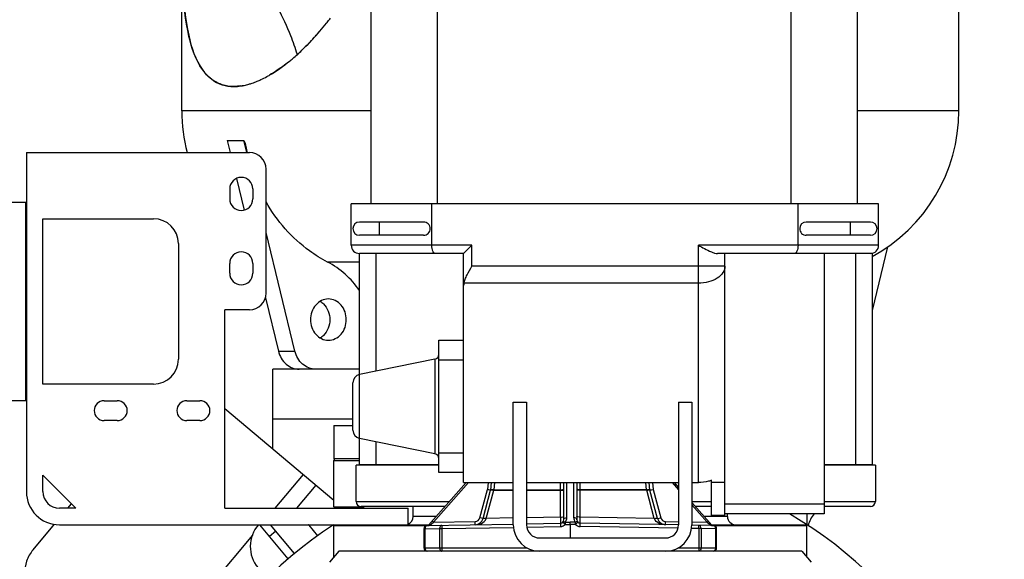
# Model space of a CAD drawing. Header units: metres. Extents: x 70279.8 to 70377.7, y 409251.8 to 409331.5.
# Tile 89 of 244: x 70311.242 to 70311.837, y 409311.284 to 409311.61. Entities that reach past the tile are written whole.
import ezdxf

# ---------------------------------------------------------------- set-up
doc = ezdxf.new("R2010")
doc.units = ezdxf.units.M
for name, color, linetype in [('02___PRT_ALL_AXES', 7, 'Continuous'), ('1_AXES', 7, 'Continuous'), ('AX', 7, 'Continuous')]:
    doc.layers.add(name, color=color, linetype=linetype)

# ---------------------------------------------------------------- blocks, each defined once
blk = doc.blocks.new('PASS UNIT_20170322')
at = {"linetype": 'Continuous'}
for p, q in [((2603.5, 1257.88), (2603.5, 1279.38)), ((2723.5, 1279.38), (2723.5, 1257.88)), ((2753.5, 1257.38), (2548.5, 1257.38)), ((2604, 1257.38), (2603.5, 1257.88)), ((2723.5, 1257.88), (2603.5, 1257.88)), ((2723, 1257.38), (2723.5, 1257.88)), ((2753.5, 1257.38), (2753.5, 1122.38)), ((2513.31, 1253.36), (2528.75, 1240.4)), ((2613.5, 1180.38), (2613.5, 1247.38)), ((2613.5, 1247.38), (2713.5, 1247.38)), ((2713.5, 1247.38), (2713.5, 1180.38)), ((2528.5, 1237.38), (2528.5, 1013.76)), ((2538.5, 1232.23), (2541.13, 1230.01)), ((2591.5, 1202.38), (2591.5, 1210.38)), ((2603.5, 1210.38), (2603.5, 1202.38)), ((2522.18, 1120.69), (2436.33, 1192.73)), ((2698.5, 1165.38), (2628.5, 1165.38)), ((2778.7, 1048.88), (2778.7, 1163.38)), ((2778.7, 1163.38), (2860.57, 1163.38)), ((2591.5, 1152.38), (2591.5, 1160.38)), ((2603.5, 1160.38), (2603.5, 1152.38)), ((2538.5, 1137.38), (2538.5, 1026.38)), ((2538.5, 1137.38), (2658.5, 1137.38)), ((2598.75, 1137.38), (2543.37, 1071.38)), ((2658.5, 1122.38), (2658.5, 1137.38)), ((2680.5, 1134.38), (2686.5, 1134.38)), ((2731.5, 1134.38), (2725.5, 1134.38)), ((2760.82, 1135.9), (2753.5, 1134.12)), ((2760.82, 1135.9), (2760.82, 1125.9)), ((2737.84, 1130.31), (2718.72, 1125.66)), ((2753.5, 1124.12), (2760.82, 1125.9)), ((2760.82, 1125.9), (2759.09, 1125.03)), ((2686.5, 1120.38), (2680.5, 1120.38)), ((2731.5, 1120.38), (2725.5, 1120.38)), ((2507.92, 1098.98), (2528.5, 1116.25)), ((2511.14, 1095.15), (2528.5, 1109.72)), ((2524.6, 1106.45), (2521.39, 1110.28)), ((2574.41, 1108.38), (2622.5, 1108.38)), ((2592.5, 1108.38), (2592.5, 1059.88)), ((2622.5, 1055.88), (2622.5, 1108.38)), ((2665.76, 1112.78), (2633.44, 1104.92)), ((2633.44, 1094.92), (2705.24, 1112.38)), ((2668.5, 1112.38), (2743.5, 1112.38)), ((2558.89, 1089.88), (2538.5, 1107)), ((2633.44, 1104.92), (2633.44, 1094.92)), ((2552.5, 1082.27), (2538.5, 1094.02)), ((2822.03, 1084.19), (2822.12, 1084.1)), ((2687.33, 1055.88), (2687.33, 1075.23)), ((2509, 1071.32), (2509, 1071.38)), ((2509, 1071.38), (2528, 1071.38)), ((2512.5, 788.38), (2512.5, 1068.38)), ((2528, 1071.38), (2528, 1014.42)), ((2539.4, 1071.38), (2539.4, 1053.01)), ((2539.4, 1071.38), (2567.4, 1071.38)), ((2567.4, 1071.38), (2567.4, 1055.88)), ((2697.5, 987.88), (2697.5, 1060.88)), ((2697.5, 1060.88), (2722.5, 1060.88)), ((2722.5, 741.88), (2722.5, 1060.88)), ((2539.5, 1004.07), (2539.5, 1054.88)), ((2542.29, 1001.61), (2542.29, 1057.87)), ((2542.5, 1057.88), (2564.5, 1057.88)), ((2564.5, 1007.88), (2564.5, 1057.88)), ((2564.5, 1055.88), (2580.73, 1055.88)), ((2564.64, 1007.88), (2564.64, 1055.88)), ((2571.43, 1010.28), (2580.73, 1055.88)), ((2580.73, 1055.88), (2619.27, 1055.88)), ((2585.63, 1059.88), (2614.37, 1059.88)), ((2628.57, 1010.28), (2619.27, 1055.88)), ((2619.27, 1055.88), (2692.5, 1055.88)), ((2692.5, 992.88), (2692.5, 1055.88)), ((2703.5, 1017.12), (2703.5, 1055.88)), ((2711.5, 1017.12), (2711.5, 1055.88)), ((2722.5, 1048.88), (3058.5, 1048.88)), ((2564.64, 1045.88), (2578.69, 1045.88)), ((2621.31, 1045.88), (2692.5, 1045.88)), ((2703.5, 1043.88), (2711.5, 1043.88)), ((2528.5, 1026.38), (2538.5, 1026.38)), ((2533.5, 1009.35), (2533.5, 1023.38)), ((2533.5, 1023.38), (2539.5, 1023.38)), ((2514.5, 1016.88), (2514.5, 954.62)), ((2525.99, 1016.88), (2514.5, 1016.88)), ((2525.99, 1016.31), (2514.5, 1016.31)), ((2525.99, 1016.88), (2525.99, 1016.31)), ((2525.99, 1016.31), (2526.14, 1007.46)), ((2527.99, 1014.92), (2528.9, 962.88)), ((2528.17, 1014.05), (2554, 991.29)), ((2528.34, 1013.32), (2530.06, 1011.06)), ((2526.14, 1007.46), (2514.5, 1007.46)), ((2526.14, 1007.46), (2526.14, 1006.06)), ((2530.72, 1011.81), (2530.06, 1011.06)), ((2530.06, 1011.06), (2530.5, 985.95)), ((2530.06, 1011.06), (2554, 989.95)), ((2560, 992.88), (2560, 1007.88)), ((2560, 1007.88), (2640, 1007.88)), ((2628.57, 1010.28), (2571.43, 1010.28)), ((2572, 1007.88), (2572, 992.88)), ((2628, 992.88), (2628, 1007.88)), ((2640, 1007.88), (2640, 992.88)), ((2697.5, 1012.12), (2722.5, 1012.12)), ((3058.5, 1008.88), (2722.5, 1008.88)), ((2526.14, 1006.06), (2514.5, 1006.06)), ((2526.14, 1006.06), (2526.9, 962.8)), ((2554, 992.88), (2554, 962.88)), ((2554, 992.88), (2692.5, 992.88)), ((2674.52, 850.88), (2674.52, 992.74)), ((2692.5, 992.88), (2695.5, 989.88)), ((2695.5, 989.88), (2697.5, 987.88)), ((2528.5, 985.91), (2530.5, 985.95)), ((2532.2, 981.17), (2532.72, 983.1)), ((2532.72, 983.1), (2549.87, 978.5)), ((2684.89, 834.88), (2684.89, 987.88)), ((2684.89, 987.88), (2697.5, 987.88)), ((2532.2, 981.17), (2549.35, 976.57)), ((2532.23, 979.24), (2532.32, 979.2)), ((2532.6, 962.88), (2532.32, 979.2)), ((2532.32, 979.2), (2549.35, 974.63)), ((2549.35, 976.57), (2549.87, 978.5)), ((2549.87, 978.5), (2549.66, 976.51)), ((2554, 978.06), (2549.87, 978.5)), ((2549.35, 974.63), (2549.35, 962.88)), ((2549.4, 976.54), (2554, 976.05)), ((2549.66, 974.52), (2549.66, 962.88)), ((2549.66, 974.52), (2554, 974.06)), ((2528.5, 962.88), (2602.7, 962.88)), ((2602.7, 962.88), (2602.7, 954.88)), ((2527.04, 954.74), (2527.4, 934.35)), ((2602.7, 954.88), (2528.5, 954.88)), ((2529.04, 954.88), (2529.4, 934.34)), ((2533.1, 934.38), (2532.74, 954.88)), ((2549.35, 954.88), (2549.35, 934.38)), ((2549.66, 954.88), (2549.66, 934.38)), ((2554, 954.88), (2554, 862.88)), ((2520.5, 946.88), (2520.5, 870.88)), ((2528.69, 931.47), (2528.64, 928.38)), ((2530.14, 931.44), (2528.69, 931.47)), ((2533.1, 934.38), (2529.4, 934.35)), ((2530.14, 931.44), (2530.09, 928.38)), ((2531.4, 932.38), (2554, 932.38)), ((2532.85, 930.38), (2554, 930.38)), ((2533.1, 934.38), (2554, 934.38)), ((2528.64, 928.38), (2520.5, 928.38)), ((2528.69, 925.29), (2528.64, 928.38)), ((2528.64, 928.38), (2530.09, 928.38)), ((2528.69, 925.29), (2530.14, 925.32)), ((2530.14, 925.32), (2530.09, 928.38)), ((2554, 924.38), (2531.4, 924.38)), ((2554, 926.38), (2532.85, 926.38)), ((2526.36, 863.17), (2527.4, 922.42)), ((2528.36, 862.88), (2529.4, 922.42)), ((2529.4, 922.42), (2533.1, 922.38)), ((2532.32, 877.56), (2533.1, 922.38)), ((2533.1, 922.38), (2554, 922.38)), ((2549.35, 882.13), (2549.35, 922.38)), ((2549.66, 882.24), (2549.66, 922.38)), ((2532.32, 877.56), (2549.35, 882.13)), ((2549.66, 882.24), (2554, 882.7)), ((2532.2, 875.59), (2549.35, 880.2)), ((2532.2, 875.59), (2532.72, 873.66)), ((2532.23, 877.52), (2532.32, 877.56)), ((2549.87, 878.26), (2532.72, 873.66)), ((2549.35, 880.22), (2554, 880.71)), ((2549.35, 880.2), (2549.87, 878.26)), ((2549.66, 880.25), (2549.87, 878.26)), ((2554, 878.7), (2549.87, 878.26)), ((2528.5, 870.85), (2530.5, 870.82)), ((2530.5, 870.82), (2530.36, 862.88)), ((2554, 866.81), (2549.55, 862.88)), ((2554, 865.47), (2551.06, 862.88)), ((2514.5, 863.14), (2514.5, 839.88)), ((2602.7, 862.88), (2528.5, 862.88)), ((2602.7, 862.88), (2602.7, 854.88)), ((2526.14, 850.7), (2526.22, 855.05)), ((2527.99, 841.85), (2528.22, 854.89)), ((2541.98, 854.88), (2528.17, 842.71)), ((2602.7, 854.88), (2528.5, 854.88)), ((2530.22, 854.88), (2530.06, 845.7)), ((2540.47, 854.88), (2530.06, 845.7)), ((2539.5, 842.88), (2539.5, 852.69)), ((2542.29, 842.88), (2542.29, 854.88)), ((2554, 854.88), (2554, 850.88)), ((2526.14, 850.7), (2514.5, 850.7)), ((2526.14, 849.31), (2514.5, 849.31)), ((2525.99, 840.45), (2526.14, 849.31)), ((2526.14, 849.31), (2526.14, 850.7)), ((2530.06, 845.7), (2528.34, 843.44)), ((2530.72, 844.95), (2530.06, 845.7)), ((2533.5, 833.38), (2533.5, 847.41)), ((2554, 850.88), (2697.5, 850.88)), ((2697.5, 741.88), (2697.5, 850.88)), ((2514.5, 840.45), (2525.99, 840.45)), ((2514.5, 839.88), (2525.99, 839.88)), ((2525.99, 839.88), (2525.99, 840.45)), ((2528, 842.34), (2528, 785.38)), ((2528.5, 843), (2528.5, 785.88)), ((2534, 834.88), (2534, 842.88)), ((2534, 842.88), (2555.39, 842.88)), ((2554, 834.88), (2554, 842.88)), ((2534, 834.88), (2692.5, 834.88)), ((2535, 774.88), (2535, 834.88)), ((2541, 774.88), (2541, 834.88)), ((2692.5, 745.88), (2692.5, 839.26)), ((2533.5, 833.38), (2535, 833.38)), ((2722.5, 794.88), (3058.5, 794.88)), ((2697.5, 790.64), (2722.5, 790.64)), ((2509, 785.38), (2509, 785.44)), ((2509, 785.38), (2528, 785.38)), ((2535, 785.38), (2528.58, 785.38)), ((2703.5, 746.88), (2703.5, 785.64)), ((2711.5, 746.88), (2711.5, 785.64)), ((2692.5, 774.88), (2535, 774.88)), ((2539.5, 746.88), (2539.5, 774.88)), ((2542.29, 743.89), (2542.29, 774.88)), ((2564.5, 743.88), (2564.5, 774.88)), ((2564.64, 745.88), (2564.64, 774.88)), ((2703.5, 758.88), (2711.5, 758.88)), ((2692.5, 755.88), (2564.64, 755.88)), ((3058.5, 754.88), (2722.5, 754.88)), ((2778.7, 693.38), (2778.7, 754.88)), ((2692.5, 745.88), (2564.5, 745.88)), ((2696.48, 736.51), (2657.96, 745.88)), ((2564.5, 743.88), (2542.5, 743.88)), ((2697.5, 741.88), (2722.5, 741.88)), ((2778.7, 693.38), (2874.04, 693.38))]:
    blk.add_line(p, q, dxfattribs=at)
for centre, radius, start, end in [((2548.5, 1237.38), 20, 90, 180), ((2597.5, 1210.38), 6, 0, 180), ((2597.5, 1202.38), 6, 180, 0), ((2628.5, 1180.38), 15, 180, 270), ((2698.5, 1180.38), 15, 270, 0), ((2597.5, 1160.38), 6, 0, 180), ((2778.7, 1063.38), 100, 90, 104.61198), ((2597.5, 1152.38), 6, 180, 0), ((2680.5, 1127.38), 7, 90, 270), ((2686.5, 1127.38), 7, 270, 90), ((2725.5, 1127.38), 7, 90, 270), ((2731.5, 1127.38), 7, 270, 90), ((2827.01, 1132.56), 33.6, 188.46194, 191.98041), ((2828.08, 1132.68), 34.67, 188.40081, 191.80691), ((2832.49, 1133.75), 39.22, 192.00746, 196.31891), ((2832.48, 1133.61), 39.17, 191.8309, 196.1393), ((2515.33, 1101.93), 20, 48.77187, 130), ((2668.5, 1122.38), 10, 180, 270), ((2743.5, 1122.38), 10, 270, 0), ((2778.39, 1013.7), 112.99, 99.83626, 102.74068), ((2837.15, 1134.94), 44.02, 196.10836, 198.6781), ((2837, 1135.02), 43.89, 196.25974, 197.3199), ((2839.15, 1135.69), 46.15, 197.3222, 198.76716), ((2843.63, 1137.25), 50.89, 198.80567, 202.55922), ((2842.49, 1136.77), 49.66, 198.70619, 202.55593), ((2849.48, 1139.65), 57.22, 202.53423, 204.9444), ((2848.49, 1139.24), 56.15, 202.52971, 204.98545), ((2855.9, 1142.67), 64.31, 204.96776, 208.5432), ((2855.82, 1142.7), 64.26, 205.02022, 208.59768), ((2863.01, 1146.55), 72.41, 208.55269, 210.15632), ((2861.9, 1145.89), 71.12, 208.5109, 210.14533), ((2900.9, 1173.3), 118.85, 219.225, 220.43149), ((2900.19, 1172.71), 117.93, 219.22072, 220.43753), ((2908.19, 1179.53), 128.44, 220.4373, 222.07043), ((2906.53, 1178.13), 126.27, 220.44229, 222.07549), ((2913.85, 1184.74), 136.14, 222.0745, 223.64627), ((2925.66, 1196.12), 152.54, 223.68126, 227.20722), ((2515.33, 1101.93), 20, 310, 311.24719), ((2937.7, 1209.12), 170.25, 227.20355, 229.37258), ((2937.65, 1208.95), 170.1, 227.21924, 229.34391), ((2944.8, 1217.26), 181.06, 229.34113, 231.32646), ((2944.65, 1217.19), 180.91, 229.36779, 231.35421), ((2949.16, 1222.66), 188, 231.31869, 232.14853), ((2949.07, 1222.69), 187.96, 231.34708, 232.18143), ((2950.81, 1224.78), 190.69, 232.14733, 232.48653), ((2509, 1070.88), 0.5, 90, 97.96311), ((2528, 1070.88), 0.5, 15, 90), ((2539.4, 1070.38), 1, 90, 154.79799), ((2567.4, 1070.38), 1, 22.5, 90), ((2697.5, 1055.88), 5, 90, 180), ((2542.5, 1054.88), 3, 90, 180), ((2585.63, 1054.88), 5, 90, 168.46538), ((2614.37, 1054.88), 5, 11.53462, 90), ((2707.5, 1055.88), 4, 0, 180), ((2533.5, 1028.38), 5, 203.5928, 270), ((2514.5, 1014.88), 2, 90, 180), ((2525.99, 1014.88), 2, 1, 90), ((2528.5, 1014.43), 0.5, 181, 228.58298), ((2568.49, 1010.88), 3, 270, 348.46538), ((2631.51, 1010.88), 3, 191.53462, 270), ((2533.5, 986), 5, 181, 254.97442), ((2533.5, 986), 3, 181, 254.97442), ((2549.87, 978.5), 2, 254.97506, 263.97507), ((2528.5, 946.88), 16, 90, 180), ((2528.5, 946.88), 8, 90, 180), ((2531.4, 934.42), 4, 181.00537, 227.35614), ((2531.4, 934.38), 2, 181.01152, 270.00487), ((2532.85, 934.38), 4, 227.35401, 270.00943), ((2531.4, 922.35), 4, 132.64307, 178.99542), ((2531.4, 922.38), 2, 90.0018, 178.98757), ((2532.85, 922.38), 4, 89.99082, 132.64607), ((2533.5, 870.76), 5, 105.02868, 179), ((2549.87, 878.26), 2, 96.02558, 105.0242), ((2528.5, 870.88), 16, 180, 270), ((2528.5, 870.88), 8, 180, 270), ((2533.5, 870.76), 3, 105.02558, 179), ((2514.5, 841.88), 2, 180, 270), ((2525.99, 841.88), 2, 270, 359), ((2528.5, 842.33), 0.5, 131.41702, 179), ((2533.5, 828.38), 5, 90, 180), ((2509, 785.88), 0.5, 262.03689, 270), ((2528, 785.88), 0.5, 270, 0), ((2522.5, 765.38), 20, 51.26162, 73.77989), ((2542.5, 746.88), 3, 180, 270), ((2778.7, 793.38), 100, 208.38122, 270), ((2697.5, 746.88), 5, 180, 270), ((2707.5, 746.88), 4, 180, 0)]:
    blk.add_arc(centre, radius, start, end, dxfattribs=at)
for centre, major_axis, ratio, start_param, end_param in [((2707.5, 1017.12), (4, 0), 1, -3.141593, -1.570796), ((2707.5, 1017.12), (0, 4), 1, -3.141593, -1.570796), ((2673.13, 987.88), (5.87, 0), 0.851924, 1.33266, 1.570796), ((2707.5, 785.64), (4, 0), 1, 1.570796, 3.141593), ((2707.5, 785.64), (0, 4), 1, -1.570796, 0)]:
    blk.add_ellipse(centre, major_axis=major_axis, ratio=ratio, start_param=start_param, end_param=end_param, dxfattribs=at)
for points, knots in [([(2513.31, 1253.36), (2511.32, 1255.03), (2506.75, 1257.65), (2499.07, 1258.82), (2491.69, 1257.03), (2487.7, 1253.95), (2486.16, 1252.11)], [0, 0, 0, 0, 0.25948, 0.513511, 0.759631, 1, 1, 1, 1]), ([(2853.3, 1162.72), (2843.63, 1162.19), (2826.52, 1160.6), (2809.48, 1155.19), (2803.36, 1150.71)], [0, 0, 0, 0, 0.5607, 1, 1, 1, 1]), ([(2803.69, 1150.94), (2809.54, 1155.1), (2826.34, 1160.61), (2843.36, 1162.17), (2853.31, 1162.72)], [0, 0, 0, 0, 0.418962, 1, 1, 1, 1]), ([(2794.49, 1138.91), (2795.61, 1142.47), (2798.6, 1146.97), (2802.58, 1150.16), (2803.69, 1150.94)], [0, 0, 0, 0, 0.73308, 1, 1, 1, 1]), ([(2812.84, 1093.47), (2816.63, 1094.65), (2831.89, 1100.07), (2846.33, 1107.77), (2856.44, 1114.64)], [0, 0, 0, 0, 0.244948, 1, 1, 1, 1]), ([(2687.33, 1075.23), (2689.27, 1079.02), (2698.44, 1093.93), (2712.19, 1105.84), (2723.65, 1112.39)], [0, 0, 0, 0, 0.243796, 1, 1, 1, 1]), ([(2808.83, 1098.14), (2808, 1099.15), (2804.97, 1102.99), (2802.21, 1107.06), (2800.4, 1110.17)], [0, 0, 0, 0, 0.265168, 1, 1, 1, 1]), ([(2633.44, 1104.92), (2630.47, 1104.19), (2624.94, 1101.2), (2622.5, 1095.22), (2622.5, 1092.41)], [0, 0, 0, 0, 0.521465, 1, 1, 1, 1]), ([(2622.5, 1082.41), (2622.5, 1085.22), (2624.94, 1091.2), (2630.47, 1094.19), (2633.44, 1094.92)], [0, 0, 0, 0, 0.478535, 1, 1, 1, 1]), ([(2652.5, 1085.51), (2649.37, 1085.51), (2643.11, 1083.58), (2640, 1077.52), (2640, 1074.69)], [0, 0, 0, 0, 0.525328, 1, 1, 1, 1]), ([(2665, 1074.69), (2665, 1077.52), (2661.89, 1083.58), (2655.63, 1085.51), (2652.5, 1085.51)], [0, 0, 0, 0, 0.474666, 1, 1, 1, 1]), ([(2640, 1074.69), (2640, 1071.86), (2643.11, 1065.8), (2649.37, 1063.86), (2652.5, 1063.86)], [0, 0, 0, 0, 0.474661, 1, 1, 1, 1]), ([(2652.5, 1063.86), (2655.63, 1063.86), (2661.89, 1065.8), (2665, 1071.86), (2665, 1074.69)], [0, 0, 0, 0, 0.525334, 1, 1, 1, 1]), ([(2514.5, 1016.31), (2514.01, 1016.31), (2513.27, 1016.12), (2512.62, 1015.47), (2512.5, 1015.07), (2512.5, 1014.88)], [0, 0, 0, 0, 0.551162, 0.78818, 1, 1, 1, 1]), ([(2527.99, 1014.92), (2527.99, 1015.1), (2527.86, 1015.5), (2527.21, 1016.14), (2526.48, 1016.31), (2525.99, 1016.31)], [0, 0, 0, 0, 0.212016, 0.448945, 1, 1, 1, 1]), ([(2528.17, 1014.05), (2528.21, 1014.01), (2528.38, 1013.81), (2528.39, 1013.51), (2528.34, 1013.32)], [0, 0, 0, 0, 0.233855, 1, 1, 1, 1]), ([(2514.5, 1007.46), (2514.01, 1007.46), (2513.27, 1007.27), (2512.62, 1006.62), (2512.5, 1006.22), (2512.5, 1006.03)], [0, 0, 0, 0, 0.551162, 0.78818, 1, 1, 1, 1]), ([(2528.14, 1006.06), (2528.14, 1006.25), (2528.01, 1006.65), (2527.37, 1007.28), (2526.63, 1007.46), (2526.14, 1007.46)], [0, 0, 0, 0, 0.212016, 0.448945, 1, 1, 1, 1]), ([(2692.5, 1010.05), (2692.5, 1010.72), (2693.84, 1011.59), (2695.58, 1012.01), (2696.84, 1012.12), (2697.5, 1012.12)], [0, 0, 0, 0, 0.352454, 0.650064, 1, 1, 1, 1]), ([(2514.5, 1006.06), (2514.24, 1006.06), (2513.87, 1006.06), (2513.4, 1006.06), (2513.1, 1006.06), (2512.86, 1006.05), (2512.67, 1006.05), (2512.58, 1006.03), (2512.5, 1006.04), (2512.5, 1006.03)], [0, 0, 0, 0, 0.382493, 0.555304, 0.706781, 0.83111, 0.923522, 0.980495, 1, 1, 1, 1]), ([(2528.14, 1006.06), (2528.14, 1006.08), (2528.06, 1006.06), (2527.98, 1006.08), (2527.78, 1006.07), (2527.54, 1006.08), (2527.24, 1006.08), (2526.77, 1006.07), (2526.4, 1006.07), (2526.14, 1006.06)], [0, 0, 0, 0, 0.019504, 0.076472, 0.168878, 0.2932, 0.444673, 0.617484, 1, 1, 1, 1]), ([(2674.52, 992.74), (2675.35, 992.57), (2677.06, 991.96), (2680.53, 990.33), (2683.12, 988.87), (2684.89, 987.88)], [0, 0, 0, 0, 0.222828, 0.470558, 1, 1, 1, 1]), ([(2528.5, 985.91), (2528.52, 984.63), (2529.03, 981.98), (2530.95, 979.73), (2532.23, 979.24)], [0, 0, 0, 0, 0.484039, 1, 1, 1, 1]), ([(2532.33, 981.04), (2532.43, 980.83), (2532.42, 980.18), (2532.32, 979.6), (2532.23, 979.24)], [0, 0, 0, 0, 0.392754, 1, 1, 1, 1]), ([(2532.32, 981.14), (2532.39, 981.12), (2532.51, 980.88), (2532.52, 980.24), (2532.43, 979.64), (2532.32, 979.2)], [0, 0, 0, 0, 0.115665, 0.330857, 1, 1, 1, 1]), ([(2549.35, 976.57), (2549.42, 976.55), (2549.54, 976.31), (2549.55, 975.67), (2549.46, 975.07), (2549.35, 974.63)], [0, 0, 0, 0, 0.115729, 0.330933, 1, 1, 1, 1]), ([(2549.66, 976.51), (2549.67, 976.51), (2549.71, 976.44), (2549.74, 976.25), (2549.75, 975.84), (2549.72, 975.24), (2549.68, 974.77), (2549.66, 974.52)], [0, 0, 0, 0, 0.027567, 0.086692, 0.302292, 0.622337, 1, 1, 1, 1]), ([(2529.4, 934.35), (2529.4, 934.36), (2529.32, 934.34), (2529.23, 934.36), (2529.03, 934.36), (2528.79, 934.36), (2528.49, 934.36), (2528.02, 934.36), (2527.65, 934.35), (2527.4, 934.35)], [0, 0, 0, 0, 0.019504, 0.076471, 0.168878, 0.2932, 0.444673, 0.617483, 1, 1, 1, 1]), ([(2530.04, 932.91), (2530.05, 932.9), (2529.97, 932.87), (2529.93, 932.79), (2529.78, 932.66), (2529.63, 932.48), (2529.42, 932.27), (2529.11, 931.93), (2528.85, 931.66), (2528.69, 931.47)], [0, 0, 0, 0, 0.019248, 0.07601, 0.168167, 0.292248, 0.443574, 0.616431, 1, 1, 1, 1]), ([(2530.04, 932.91), (2530.21, 932.76), (2530.4, 932.22), (2530.26, 931.7), (2530.14, 931.44)], [0, 0, 0, 0, 0.438139, 1, 1, 1, 1]), ([(2531.4, 932.38), (2531.59, 932.38), (2532, 932.26), (2532.66, 931.62), (2532.85, 930.87), (2532.85, 930.38)], [0, 0, 0, 0, 0.214312, 0.452161, 1, 1, 1, 1]), ([(2533.1, 934.38), (2533.1, 933.91), (2533.16, 933.26), (2533.35, 932.6), (2533.54, 932.38), (2533.62, 932.38)], [0, 0, 0, 0, 0.665549, 0.883103, 1, 1, 1, 1]), ([(2549.35, 934.38), (2549.35, 933.91), (2549.41, 933.26), (2549.6, 932.6), (2549.78, 932.38), (2549.87, 932.38)], [0, 0, 0, 0, 0.665549, 0.883103, 1, 1, 1, 1]), ([(2549.66, 934.38), (2549.66, 934.13), (2549.67, 933.65), (2549.7, 933.04), (2549.76, 932.63), (2549.81, 932.44), (2549.85, 932.38), (2549.87, 932.38)], [0, 0, 0, 0, 0.376885, 0.697107, 0.913145, 0.97241, 1, 1, 1, 1]), ([(2528.69, 925.29), (2528.85, 925.1), (2529.11, 924.83), (2529.42, 924.49), (2529.63, 924.28), (2529.78, 924.1), (2529.93, 923.97), (2529.97, 923.89), (2530.05, 923.86), (2530.04, 923.85)], [0, 0, 0, 0, 0.383568, 0.556426, 0.707751, 0.831832, 0.92399, 0.980752, 1, 1, 1, 1]), ([(2530.04, 923.85), (2530.21, 924), (2530.4, 924.54), (2530.26, 925.06), (2530.14, 925.32)], [0, 0, 0, 0, 0.438134, 1, 1, 1, 1]), ([(2531.4, 924.38), (2531.59, 924.38), (2532, 924.5), (2532.66, 925.14), (2532.85, 925.89), (2532.85, 926.38)], [0, 0, 0, 0, 0.214312, 0.452161, 1, 1, 1, 1]), ([(2533.1, 922.38), (2533.1, 922.85), (2533.16, 923.5), (2533.35, 924.16), (2533.54, 924.38), (2533.62, 924.38)], [0, 0, 0, 0, 0.665549, 0.883103, 1, 1, 1, 1]), ([(2549.35, 922.38), (2549.35, 922.85), (2549.41, 923.5), (2549.6, 924.16), (2549.78, 924.38), (2549.87, 924.38)], [0, 0, 0, 0, 0.665549, 0.883103, 1, 1, 1, 1]), ([(2549.66, 922.38), (2549.66, 922.64), (2549.67, 923.11), (2549.7, 923.72), (2549.76, 924.13), (2549.81, 924.32), (2549.85, 924.38), (2549.87, 924.38)], [0, 0, 0, 0, 0.376885, 0.697107, 0.913145, 0.97241, 1, 1, 1, 1]), ([(2527.4, 922.42), (2527.65, 922.41), (2528.02, 922.41), (2528.49, 922.4), (2528.79, 922.4), (2529.03, 922.4), (2529.23, 922.4), (2529.32, 922.42), (2529.4, 922.4), (2529.4, 922.42)], [0, 0, 0, 0, 0.382517, 0.555327, 0.7068, 0.831122, 0.923529, 0.980496, 1, 1, 1, 1]), ([(2549.35, 882.13), (2549.46, 881.69), (2549.55, 881.09), (2549.54, 880.45), (2549.42, 880.22), (2549.35, 880.2)], [0, 0, 0, 0, 0.669064, 0.884268, 1, 1, 1, 1]), ([(2549.66, 882.24), (2549.68, 881.99), (2549.72, 881.52), (2549.75, 880.92), (2549.74, 880.51), (2549.71, 880.32), (2549.67, 880.25), (2549.66, 880.25)], [0, 0, 0, 0, 0.377663, 0.697708, 0.913308, 0.972433, 1, 1, 1, 1]), ([(2528.5, 870.85), (2528.52, 872.13), (2529.03, 874.78), (2530.96, 877.03), (2532.23, 877.52)], [0, 0, 0, 0, 0.484041, 1, 1, 1, 1]), ([(2532.23, 877.52), (2532.32, 877.16), (2532.42, 876.58), (2532.43, 875.93), (2532.33, 875.72)], [0, 0, 0, 0, 0.607239, 1, 1, 1, 1]), ([(2532.32, 877.56), (2532.43, 877.12), (2532.52, 876.52), (2532.51, 875.88), (2532.39, 875.64), (2532.32, 875.62)], [0, 0, 0, 0, 0.669143, 0.884335, 1, 1, 1, 1]), ([(2514.5, 849.31), (2514.01, 849.31), (2513.27, 849.49), (2512.62, 850.14), (2512.5, 850.54), (2512.5, 850.73)], [0, 0, 0, 0, 0.551162, 0.78818, 1, 1, 1, 1]), ([(2514.5, 850.7), (2514.24, 850.7), (2513.87, 850.7), (2513.4, 850.7), (2513.1, 850.71), (2512.86, 850.71), (2512.67, 850.71), (2512.58, 850.73), (2512.5, 850.72), (2512.5, 850.73)], [0, 0, 0, 0, 0.382493, 0.555304, 0.706781, 0.83111, 0.923522, 0.980495, 1, 1, 1, 1]), ([(2526.14, 850.7), (2526.4, 850.69), (2526.77, 850.69), (2527.24, 850.68), (2527.54, 850.68), (2527.78, 850.69), (2527.98, 850.68), (2528.06, 850.7), (2528.14, 850.68), (2528.14, 850.7)], [0, 0, 0, 0, 0.382516, 0.555327, 0.7068, 0.831122, 0.923528, 0.980496, 1, 1, 1, 1]), ([(2526.14, 849.31), (2526.63, 849.3), (2527.37, 849.48), (2528.01, 850.11), (2528.14, 850.51), (2528.14, 850.7)], [0, 0, 0, 0, 0.551055, 0.787984, 1, 1, 1, 1]), ([(2555.39, 842.88), (2555.16, 843.5), (2554.34, 846.09), (2554, 848.82), (2554, 850.88)], [0, 0, 0, 0, 0.241973, 1, 1, 1, 1]), ([(2684.89, 834.88), (2683.51, 834.88), (2680.48, 835.9), (2677.15, 839.65), (2675, 844.86), (2674.52, 848.82), (2674.52, 850.88)], [0, 0, 0, 0, 0.199511, 0.431687, 0.703437, 1, 1, 1, 1]), ([(2695.5, 847.25), (2694.77, 845.88), (2693.74, 843.87), (2692.75, 841.18), (2692.5, 839.87), (2692.5, 839.26)], [0, 0, 0, 0, 0.542099, 0.785955, 1, 1, 1, 1]), ([(2514.5, 840.45), (2514.01, 840.45), (2513.27, 840.64), (2512.62, 841.29), (2512.5, 841.69), (2512.5, 841.88)], [0, 0, 0, 0, 0.551162, 0.78818, 1, 1, 1, 1]), ([(2525.99, 840.45), (2526.48, 840.45), (2527.21, 840.63), (2527.86, 841.26), (2527.99, 841.66), (2527.99, 841.85)], [0, 0, 0, 0, 0.551055, 0.787984, 1, 1, 1, 1]), ([(2528.17, 842.71), (2528.21, 842.75), (2528.38, 842.95), (2528.39, 843.25), (2528.34, 843.44)], [0, 0, 0, 0, 0.233872, 1, 1, 1, 1]), ([(2697.5, 790.64), (2696.84, 790.64), (2695.58, 790.75), (2693.84, 791.17), (2692.5, 792.04), (2692.5, 792.71)], [0, 0, 0, 0, 0.349936, 0.647546, 1, 1, 1, 1])]:
    blk.add_open_spline(points, degree=3, knots=knots, dxfattribs=at)
for points in [[(2803.36, 1150.71), (2799.38, 1147.8), (2796, 1143.6), (2794.47, 1138.92)], [(2794.47, 1138.92), (2793.73, 1136.67), (2793.38, 1134.26), (2793.46, 1131.9)], [(2793.46, 1131.9), (2793.46, 1134.26), (2793.79, 1136.65), (2794.49, 1138.91)], [(2793.46, 1131.9), (2793.45, 1130.47), (2793.56, 1129.03), (2793.77, 1127.62)], [(2793.79, 1127.61), (2793.58, 1129.03), (2793.46, 1130.46), (2793.46, 1131.9)], [(2800.4, 1110.17), (2802.86, 1105.94), (2805.73, 1101.93), (2808.83, 1098.14)], [(2822.03, 1084.19), (2818.84, 1087.15), (2815.76, 1090.23), (2812.84, 1093.47)], [(2643, 1077.65), (2642.4, 1078.26), (2641.86, 1078.95), (2641.42, 1079.68)], [(2663.58, 1079.68), (2663.14, 1078.94), (2662.6, 1078.26), (2661.99, 1077.64)], [(2652.5, 1073.86), (2649.09, 1073.86), (2645.4, 1075.23), (2643, 1077.65)], [(2661.99, 1077.64), (2659.59, 1075.22), (2655.91, 1073.86), (2652.5, 1073.86)], [(2670.18, 1055.87), (2677.24, 1060.81), (2683.39, 1067.56), (2687.33, 1075.23)], [(2528, 1014.42), (2528, 1014.04), (2528.11, 1013.63), (2528.34, 1013.32)], [(2532.2, 981.17), (2532.26, 981.15), (2532.3, 981.1), (2532.33, 981.04)], [(2549.35, 974.63), (2549.44, 974.58), (2549.55, 974.54), (2549.66, 974.52)], [(2549.35, 882.13), (2549.44, 882.18), (2549.55, 882.22), (2549.66, 882.24)], [(2532.33, 875.72), (2532.3, 875.66), (2532.26, 875.61), (2532.2, 875.59)], [(2697.5, 850.88), (2696.83, 849.67), (2696.15, 848.47), (2695.5, 847.25)], [(2528.34, 843.44), (2528.11, 843.13), (2528, 842.72), (2528, 842.34)]]:
    blk.add_open_spline(points, degree=3, dxfattribs=at)
at = {"layer": '02___PRT_ALL_AXES', "linetype": 'Continuous'}
for p, q in [((2558.5, 1247.38), (2538.5, 1227.38)), ((2548.5, 1247.38), (2558.5, 1247.38)), ((2538.5, 1227.38), (2538.5, 1237.38))]:
    blk.add_line(p, q, dxfattribs=at)
blk.add_arc((2548.5, 1237.38), 10, 90, 180, dxfattribs=at)
at = {"layer": '1_AXES', "linetype": 'Continuous'}
for p, q in [((2528.19, 1086.61), (2521.78, 1081.24)), ((2512.5, 1068.38), (2505.78, 1074.02)), ((2568.4, 1055.88), (2568.4, 1071.38)), ((2588.4, 1071.38), (2568.4, 1071.38)), ((2588.4, 1071.38), (2588.4, 1059.88)), ((2512.5, 788.38), (2505.78, 782.74))]:
    blk.add_line(p, q, dxfattribs=at)
at = {"layer": 'AX', "linetype": 'Continuous'}
for start, end in [(33.08117, 143.80116), (28.31105, 28.77117), (216.19884, 329.65415)]:
    blk.add_arc((2308.5, 928.38), 262.5, start, end, dxfattribs=at)

msp = doc.modelspace()

# ---------------------------------------------------------------- block references
at = {"xscale": 0.001, "yscale": 0.001, "zscale": 0.001, "rotation": 90}
msp.add_blockref('PASS UNIT_20170322', (70312.50338, 409308.77649), dxfattribs=at)

doc.saveas('drawing.dxf')
